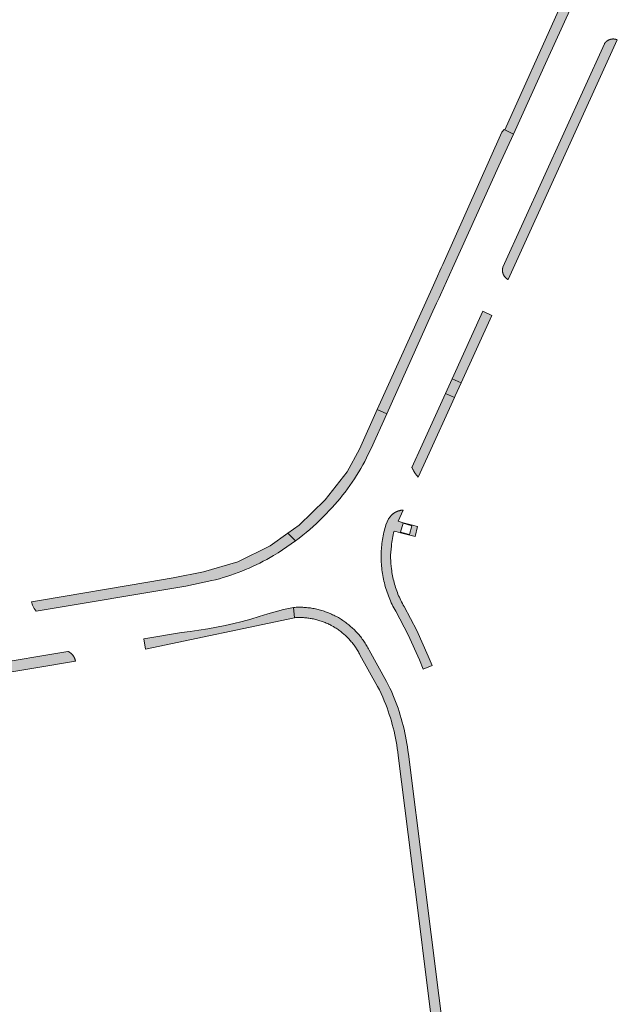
# Model space of a CAD drawing. Extents: x 97094 to 109644, y 463509 to 471969.
# Tile 76 of 256: x 101959 to 102075, y 467491 to 467683. Entities that reach past the tile are written whole.
import ezdxf

# ---------------------------------------------------------------- set-up
doc = ezdxf.new("R2010")
doc.units = 0
doc.layers.add('109 Onkruidbestrijding elementen', color=6, linetype='Continuous', lineweight=20, true_color=0xff00ff)

msp = doc.modelspace()

# ---------------------------------------------------------------- hatches: boundary and pattern name
at = {"layer": '109 Onkruidbestrijding elementen', "true_color": 0xff00ff}
for points in [[(102055.03, 467660.47), (102061.53, 467674.94), (102072.38, 467698.77), (102072.35, 467699.02), (102072.32, 467699.26), (102072.28, 467699.51), (102072.24, 467699.76), (102072.2, 467700), (102072.15, 467700.24), (102072.1, 467700.49), (102072.04, 467700.73), (102071.98, 467700.97), (102071.91, 467701.21), (102071.84, 467701.45), (102071.77, 467701.69), (102071.69, 467701.92), (102068.07, 467694.23), (102063.78, 467684.52), (102053.28, 467661.34), (102055.03, 467660.47)], [(102075.2, 467678.84), (102075.17, 467678.86), (102075.14, 467678.87), (102075.11, 467678.88), (102075.08, 467678.89), (102075.05, 467678.9), (102075.01, 467678.92), (102074.98, 467678.93), (102074.95, 467678.93), (102074.92, 467678.94), (102074.88, 467678.95), (102074.85, 467678.96), (102074.82, 467678.97), (102074.79, 467678.97), (102074.75, 467678.98), (102074.72, 467678.98), (102074.69, 467678.99), (102074.65, 467678.99), (102074.62, 467679), (102074.59, 467679), (102074.55, 467679), (102074.52, 467679.01), (102074.48, 467679.01), (102074.45, 467679.01), (102074.42, 467679.01), (102074.38, 467679.01), (102074.35, 467679.01), (102074.32, 467679.01), (102074.28, 467679.01), (102074.25, 467679), (102074.22, 467679), (102074.18, 467679), (102074.15, 467678.99), (102074.12, 467678.99), (102074.08, 467678.98), (102074.05, 467678.98), (102074.02, 467678.97), (102073.98, 467678.97), (102073.95, 467678.96), (102073.92, 467678.95), (102073.88, 467678.94), (102073.85, 467678.93), (102073.82, 467678.92), (102073.79, 467678.91), (102073.75, 467678.9), (102073.72, 467678.89), (102073.69, 467678.88), (102073.66, 467678.87), (102073.63, 467678.86), (102073.6, 467678.84), (102073.57, 467678.83), (102073.54, 467678.82), (102073.51, 467678.8), (102073.48, 467678.79), (102073.45, 467678.77), (102073.42, 467678.75), (102073.39, 467678.74), (102073.36, 467678.72), (102073.33, 467678.7), (102073.3, 467678.69), (102073.27, 467678.67), (102073.24, 467678.65), (102073.22, 467678.63), (102073.19, 467678.61), (102073.16, 467678.59), (102073.14, 467678.57), (102073.11, 467678.55), (102073.08, 467678.52), (102073.06, 467678.5), (102073.03, 467678.48), (102073.01, 467678.46), (102072.98, 467678.43), (102072.96, 467678.41), (102072.94, 467678.39), (102072.91, 467678.36), (102072.89, 467678.34), (102072.87, 467678.31), (102072.85, 467678.29), (102072.83, 467678.26), (102072.8, 467678.23), (102072.78, 467678.21), (102072.76, 467678.18), (102072.74, 467678.15), (102072.72, 467678.13), (102072.71, 467678.1), (102072.69, 467678.07), (102052.94, 467634.57), (102052.93, 467634.53), (102052.92, 467634.5), (102052.92, 467634.47), (102052.91, 467634.43), (102052.9, 467634.4), (102052.89, 467634.37), (102052.89, 467634.33), (102052.88, 467634.3), (102052.88, 467634.27), (102052.87, 467634.23), (102052.87, 467634.2), (102052.86, 467634.16), (102052.86, 467634.13), (102052.86, 467634.1), (102052.86, 467634.06), (102052.85, 467634.03), (102052.85, 467633.99), (102052.85, 467633.96), (102052.85, 467633.93), (102052.85, 467633.89), (102052.86, 467633.86), (102052.86, 467633.82), (102052.86, 467633.79), (102052.86, 467633.76), (102052.87, 467633.72), (102052.87, 467633.69), (102052.88, 467633.65), (102052.88, 467633.62), (102052.89, 467633.59), (102052.9, 467633.55), (102052.9, 467633.52), (102052.91, 467633.49), (102052.92, 467633.45), (102052.93, 467633.42), (102052.94, 467633.39), (102052.95, 467633.36), (102052.96, 467633.32), (102052.97, 467633.29), (102052.98, 467633.26), (102052.99, 467633.23), (102053, 467633.2), (102053.02, 467633.16), (102053.03, 467633.13), (102053.05, 467633.1), (102053.06, 467633.07), (102053.08, 467633.04), (102053.09, 467633.01), (102053.11, 467632.98), (102053.12, 467632.95), (102053.14, 467632.92), (102053.16, 467632.89), (102053.18, 467632.86), (102053.2, 467632.84), (102053.21, 467632.81), (102053.23, 467632.78), (102053.25, 467632.75), (102053.28, 467632.72), (102053.3, 467632.7), (102053.32, 467632.67), (102053.34, 467632.65), (102053.36, 467632.62), (102053.38, 467632.59), (102053.41, 467632.57), (102053.43, 467632.54), (102053.46, 467632.52), (102053.48, 467632.5), (102053.5, 467632.47), (102053.53, 467632.45), (102053.56, 467632.43), (102053.58, 467632.41), (102053.61, 467632.38), (102053.63, 467632.36), (102053.66, 467632.34), (102053.69, 467632.32), (102053.72, 467632.3), (102053.74, 467632.28), (102053.77, 467632.26), (102053.8, 467632.24), (102053.83, 467632.23), (102053.86, 467632.21), (102053.89, 467632.19), (102053.92, 467632.18), (102053.95, 467632.16), (102075.2, 467678.84)], [(102043.12, 467634.37), (102052.16, 467654.27), (102055.03, 467660.47), (102053.28, 467661.34), (102053.21, 467661.38), (102052.73, 467660.83), (102041.23, 467635.11), (102040.91, 467634.41), (102039.95, 467632.25), (102039.14, 467630.45), (102028.48, 467606.82), (102030.33, 467606.02), (102038.99, 467625.27), (102040.04, 467627.58), (102040.5, 467628.59), (102040.77, 467629.18), (102043.12, 467634.37)], [(102050.77, 467625.14), (102049.04, 467625.97), (102043.07, 467612.81), (102044.8, 467612.02), (102050.77, 467625.14)], [(102041.77, 467609.94), (102043.5, 467609.18), (102043.65, 467609.49), (102044.8, 467612.02), (102043.07, 467612.81), (102041.77, 467609.94)], [(102036.46, 467593.69), (102038.25, 467597.63), (102043.5, 467609.18), (102041.77, 467609.94), (102037.24, 467599.96), (102035.24, 467595.55), (102035.28, 467595.46), (102035.32, 467595.36), (102035.36, 467595.27), (102035.4, 467595.18), (102035.45, 467595.09), (102035.5, 467595), (102035.55, 467594.91), (102035.6, 467594.82), (102035.65, 467594.73), (102035.7, 467594.65), (102035.76, 467594.56), (102035.81, 467594.48), (102035.87, 467594.39), (102035.93, 467594.31), (102035.99, 467594.23), (102036.05, 467594.15), (102036.12, 467594.07), (102036.18, 467593.99), (102036.25, 467593.91), (102036.32, 467593.84), (102036.39, 467593.76), (102036.46, 467593.69)], [(102012.58, 467581.27), (102013.28, 467581.81), (102013.97, 467582.35), (102014.65, 467582.91), (102015.33, 467583.49), (102015.99, 467584.07), (102016.64, 467584.67), (102017.28, 467585.27), (102017.91, 467585.89), (102018.53, 467586.52), (102019.14, 467587.17), (102019.67, 467587.74), (102020.2, 467588.33), (102020.72, 467588.93), (102021.23, 467589.53), (102021.72, 467590.15), (102022.21, 467590.77), (102022.68, 467591.41), (102023.14, 467592.05), (102023.59, 467592.7), (102024.03, 467593.35), (102024.46, 467594.02), (102024.87, 467594.69), (102025.28, 467595.37), (102025.66, 467596.06), (102026.04, 467596.75), (102026.41, 467597.46), (102027.06, 467598.8), (102027.28, 467599.27), (102030.33, 467606.02), (102028.48, 467606.82), (102025.01, 467599.11), (102022.62, 467594.72), (102018.31, 467589.24), (102013.31, 467584.33), (102011.08, 467582.75), (102012.58, 467581.27)], [(101963.15, 467569.72), (101961.18, 467569.39), (101961.4, 467568.72), (101961.72, 467568.1), (101962.11, 467567.57), (101991.22, 467572.47), (101996.27, 467573.52), (101997.01, 467573.7), (101997.75, 467573.9), (101998.49, 467574.12), (101999.22, 467574.34), (101999.95, 467574.58), (102000.67, 467574.83), (102001.39, 467575.1), (102002.1, 467575.37), (102002.81, 467575.66), (102003.52, 467575.96), (102004.22, 467576.28), (102004.91, 467576.6), (102005.6, 467576.94), (102006.28, 467577.29), (102006.96, 467577.65), (102007.63, 467578.02), (102008.29, 467578.41), (102009.17, 467578.94), (102010.04, 467579.5), (102010.9, 467580.07), (102011.74, 467580.66), (102012.58, 467581.27), (102011.08, 467582.75), (102007.61, 467580.29), (102001.37, 467577.18), (101994.66, 467575.2), (101988.77, 467574.06), (101983.85, 467573.22), (101963.15, 467569.72)], [(101983.03, 467562.2), (101983.38, 467560.14), (102012.35, 467566.3), (102012.2, 467568.29), (102010.22, 467567.89), (102007.16, 467567.03), (102005.52, 467566.51), (102003.87, 467566.03), (102002.21, 467565.58), (102000.54, 467565.17), (101998.86, 467564.79), (101997.18, 467564.44), (101995.48, 467564.13), (101993.78, 467563.86), (101992.08, 467563.62), (101990.37, 467563.42), (101983.03, 467562.2)], [(102030.14, 467549.38), (102030.38, 467548.74), (102030.61, 467548.1), (102030.82, 467547.45), (102031.03, 467546.8), (102031.23, 467546.15), (102031.41, 467545.5), (102031.58, 467544.84), (102031.74, 467544.18), (102031.89, 467543.51), (102032.03, 467542.85), (102032.16, 467542.18), (102032.27, 467541.51), (102032.37, 467540.84), (102032.46, 467540.16), (102032.54, 467539.49), (102035.16, 467518.97), (102035.5, 467516.26), (102035.79, 467513.9), (102035.84, 467513.51), (102038.64, 467491.02), (102042.98, 467457.24), (102043.3, 467454.8), (102043.41, 467453.95), (102044.4, 467454.08), (102044.42, 467454.09), (102044.44, 467454.09), (102044.45, 467454.09), (102044.47, 467454.09), (102044.48, 467454.1), (102044.5, 467454.1), (102044.52, 467454.11), (102044.53, 467454.11), (102044.55, 467454.11), (102044.57, 467454.12), (102044.58, 467454.12), (102044.6, 467454.13), (102044.61, 467454.13), (102044.63, 467454.14), (102044.64, 467454.15), (102044.66, 467454.15), (102044.67, 467454.16), (102044.69, 467454.17), (102044.7, 467454.17), (102044.72, 467454.18), (102044.73, 467454.19), (102044.75, 467454.2), (102044.76, 467454.2), (102044.78, 467454.21), (102044.79, 467454.22), (102044.81, 467454.23), (102044.82, 467454.24), (102044.83, 467454.25), (102044.85, 467454.26), (102044.86, 467454.27), (102044.87, 467454.28), (102044.89, 467454.29), (102044.9, 467454.3), (102044.91, 467454.31), (102044.93, 467454.32), (102044.94, 467454.33), (102044.95, 467454.34), (102044.96, 467454.35), (102044.97, 467454.36), (102044.99, 467454.38), (102045, 467454.39), (102045.01, 467454.4), (102045.02, 467454.41), (102045.03, 467454.43), (102045.04, 467454.44), (102045.05, 467454.45), (102045.06, 467454.46), (102045.07, 467454.48), (102045.08, 467454.49), (102045.09, 467454.5), (102045.1, 467454.52), (102045.11, 467454.53), (102045.12, 467454.55), (102045.13, 467454.56), (102045.14, 467454.57), (102045.15, 467454.59), (102045.15, 467454.6), (102045.16, 467454.62), (102045.17, 467454.63), (102045.18, 467454.65), (102045.18, 467454.66), (102045.19, 467454.68), (102045.2, 467454.69), (102045.2, 467454.71), (102045.21, 467454.72), (102045.21, 467454.74), (102045.22, 467454.76), (102045.22, 467454.77), (102045.23, 467454.79), (102045.23, 467454.8), (102045.24, 467454.82), (102045.24, 467454.84), (102045.25, 467454.85), (102045.25, 467454.87), (102045.25, 467454.88), (102045.26, 467454.9), (102045.26, 467454.92), (102045.26, 467454.93), (102045.26, 467454.95), (102045.27, 467454.97), (102045.27, 467454.98), (102045.27, 467455), (102045.27, 467455.02), (102045.27, 467455.03), (102045.27, 467455.05), (102045.27, 467455.07), (102045.27, 467455.08), (102045.27, 467455.1), (102045.27, 467455.12), (102045.27, 467455.13), (102045.27, 467455.15), (102045.27, 467455.17), (102040.45, 467492.73), (102037.5, 467516.51), (102034.53, 467539.72), (102034.45, 467540.42), (102034.35, 467541.12), (102034.24, 467541.82), (102034.13, 467542.52), (102034, 467543.21), (102033.85, 467543.91), (102033.7, 467544.6), (102033.53, 467545.28), (102033.35, 467545.97), (102033.16, 467546.65), (102032.96, 467547.33), (102032.75, 467548), (102032.52, 467548.67), (102032.29, 467549.34), (102032.04, 467550), (102031.78, 467550.66), (102031.51, 467551.31), (102031.23, 467551.96), (102030.93, 467552.6), (102030.63, 467553.24), (102030.31, 467553.87), (102026.88, 467560), (102026.76, 467560.22), (102026.64, 467560.45), (102026.52, 467560.67), (102026.4, 467560.88), (102026.27, 467561.1), (102026.13, 467561.31), (102026, 467561.52), (102025.86, 467561.73), (102025.71, 467561.94), (102025.56, 467562.14), (102025.41, 467562.35), (102025.26, 467562.55), (102025.1, 467562.74), (102024.94, 467562.94), (102024.78, 467563.13), (102024.61, 467563.32), (102024.44, 467563.5), (102024.27, 467563.68), (102024.09, 467563.86), (102023.91, 467564.04), (102023.73, 467564.22), (102023.55, 467564.39), (102023.36, 467564.55), (102023.17, 467564.72), (102022.97, 467564.88), (102022.78, 467565.04), (102022.58, 467565.19), (102022.38, 467565.35), (102022.18, 467565.49), (102021.97, 467565.64), (102021.76, 467565.78), (102021.55, 467565.92), (102021.34, 467566.05), (102021.12, 467566.18), (102020.91, 467566.31), (102020.69, 467566.44), (102020.47, 467566.56), (102020.24, 467566.67), (102020.02, 467566.79), (102019.79, 467566.89), (102019.56, 467567), (102019.33, 467567.1), (102019.1, 467567.2), (102018.87, 467567.29), (102018.63, 467567.38), (102018.39, 467567.47), (102018.16, 467567.55), (102017.92, 467567.63), (102017.68, 467567.7), (102017.43, 467567.77), (102017.19, 467567.84), (102016.95, 467567.9), (102016.7, 467567.96), (102016.46, 467568.01), (102016.21, 467568.06), (102015.96, 467568.11), (102015.71, 467568.15), (102015.46, 467568.19), (102015.22, 467568.22), (102014.97, 467568.25), (102014.71, 467568.27), (102014.46, 467568.29), (102014.21, 467568.31), (102013.96, 467568.32), (102013.71, 467568.33), (102013.46, 467568.34), (102013.21, 467568.34), (102012.95, 467568.33), (102012.7, 467568.32), (102012.45, 467568.31), (102012.2, 467568.29), (102012.35, 467566.3), (102012.57, 467566.31), (102012.79, 467566.32), (102013.01, 467566.33), (102013.23, 467566.34), (102013.44, 467566.34), (102013.66, 467566.33), (102013.88, 467566.32), (102014.1, 467566.31), (102014.32, 467566.3), (102014.54, 467566.28), (102014.76, 467566.26), (102014.97, 467566.23), (102015.19, 467566.2), (102015.41, 467566.17), (102015.62, 467566.14), (102015.84, 467566.1), (102016.06, 467566.05), (102016.27, 467566.01), (102016.48, 467565.95), (102016.69, 467565.9), (102016.91, 467565.84), (102017.12, 467565.78), (102017.33, 467565.72), (102017.53, 467565.65), (102017.74, 467565.58), (102017.95, 467565.5), (102018.15, 467565.42), (102018.36, 467565.34), (102018.56, 467565.26), (102018.76, 467565.17), (102018.96, 467565.08), (102019.15, 467564.98), (102019.35, 467564.88), (102019.54, 467564.78), (102019.74, 467564.68), (102019.93, 467564.57), (102020.12, 467564.46), (102020.3, 467564.34), (102020.49, 467564.23), (102020.67, 467564.1), (102020.85, 467563.98), (102021.03, 467563.85), (102021.21, 467563.73), (102021.38, 467563.59), (102021.55, 467563.46), (102021.72, 467563.32), (102021.89, 467563.18), (102022.06, 467563.03), (102022.22, 467562.89), (102022.38, 467562.74), (102022.54, 467562.59), (102022.69, 467562.43), (102022.85, 467562.28), (102023, 467562.12), (102023.15, 467561.95), (102023.29, 467561.79), (102023.43, 467561.62), (102023.57, 467561.45), (102023.71, 467561.28), (102023.84, 467561.11), (102023.97, 467560.93), (102024.1, 467560.75), (102024.23, 467560.57), (102024.35, 467560.39), (102024.47, 467560.21), (102024.58, 467560.02), (102024.69, 467559.83), (102024.8, 467559.64), (102024.91, 467559.45), (102025.01, 467559.26), (102025.11, 467559.06), (102028.55, 467552.93), (102028.89, 467552.23), (102029.23, 467551.53), (102029.54, 467550.82), (102029.85, 467550.1), (102030.14, 467549.38)], [(101896.13, 467547.74), (101895.99, 467547.71), (101895.84, 467547.67), (101895.7, 467547.62), (101895.55, 467547.58), (101895.41, 467547.53), (101895.27, 467547.48), (101895.13, 467547.43), (101894.99, 467547.38), (101894.85, 467547.32), (101894.71, 467547.26), (101894.57, 467547.2), (101894.44, 467547.13), (101894.3, 467547.07), (101894.17, 467547), (101894.04, 467546.93), (101893.91, 467546.85), (101893.78, 467546.78), (101893.65, 467546.7), (101893.52, 467546.62), (101893.39, 467546.54), (101893.27, 467546.46), (101893.15, 467546.37), (101893.03, 467546.28), (101892.91, 467546.19), (101892.79, 467546.1), (101892.67, 467546), (101892.56, 467545.91), (101892.44, 467545.81), (101892.33, 467545.71), (101892.22, 467545.61), (101892.11, 467545.5), (101892.01, 467545.4), (101891.9, 467545.29), (101891.8, 467545.18), (101891.7, 467545.07), (101891.35, 467544.64), (101909.77, 467547.74), (101953.08, 467555.04), (101969.73, 467557.84), (101969.72, 467557.88), (101969.71, 467557.92), (101969.7, 467557.96), (101969.69, 467558), (101969.68, 467558.04), (101969.67, 467558.09), (101969.66, 467558.13), (101969.65, 467558.17), (101969.64, 467558.21), (101969.63, 467558.25), (101969.61, 467558.28), (101969.6, 467558.32), (101969.58, 467558.36), (101969.57, 467558.4), (101969.55, 467558.44), (101969.54, 467558.48), (101969.52, 467558.52), (101969.5, 467558.55), (101969.48, 467558.59), (101969.46, 467558.63), (101969.44, 467558.67), (101969.42, 467558.7), (101969.4, 467558.74), (101969.38, 467558.77), (101969.36, 467558.81), (101969.33, 467558.84), (101969.31, 467558.88), (101969.29, 467558.91), (101969.26, 467558.95), (101969.24, 467558.98), (101969.21, 467559.01), (101969.18, 467559.04), (101969.16, 467559.08), (101969.13, 467559.11), (101969.1, 467559.14), (101969.07, 467559.17), (101969.05, 467559.2), (101969.02, 467559.23), (101968.99, 467559.26), (101968.96, 467559.29), (101968.93, 467559.32), (101968.89, 467559.34), (101968.86, 467559.37), (101968.83, 467559.4), (101968.8, 467559.42), (101968.76, 467559.45), (101968.73, 467559.47), (101968.7, 467559.5), (101968.66, 467559.52), (101968.63, 467559.54), (101968.59, 467559.57), (101968.56, 467559.59), (101968.52, 467559.61), (101968.48, 467559.63), (101968.45, 467559.65), (101968.41, 467559.67), (101968.37, 467559.69), (101968.34, 467559.71), (101968.3, 467559.73), (101968.26, 467559.74), (101952.66, 467557.15), (101896.13, 467547.74)]]:
    msp.add_hatch(color=6, dxfattribs=at).paths.add_polyline_path(points)
h = msp.add_hatch(color=6, dxfattribs=at)
h.paths.add_polyline_path([(102038.4, 467558.83), (102036.16, 467563.78), (102033.7, 467568.47), (102033.53, 467568.77), (102033.37, 467569.07), (102033.21, 467569.36), (102033.06, 467569.67), (102032.92, 467569.97), (102032.78, 467570.28), (102032.64, 467570.59), (102032.51, 467570.9), (102032.39, 467571.22), (102032.27, 467571.53), (102032.16, 467571.85), (102032.05, 467572.17), (102031.95, 467572.49), (102031.85, 467572.82), (102031.76, 467573.14), (102031.68, 467573.47), (102031.6, 467573.8), (102031.53, 467574.13), (102031.46, 467574.46), (102031.4, 467574.79), (102031.34, 467575.12), (102031.29, 467575.46), (102031.25, 467575.79), (102031.15, 467576.86), (102031.06, 467578.51), (102031.22, 467580.26), (102031.26, 467580.63), (102031.31, 467581), (102031.37, 467581.36), (102031.43, 467581.73), (102031.51, 467582.09), (102031.58, 467582.45), (102031.67, 467582.81), (102031.76, 467583.17), (102032.08, 467583.09), (102033.01, 467582.85), (102034.84, 467582.39), (102035.84, 467582.14), (102036.33, 467584.09), (102035.33, 467584.34), (102033.5, 467584.8), (102032.55, 467585.09), (102033.53, 467587.26), (102033.47, 467587.25), (102033.42, 467587.25), (102033.36, 467587.24), (102033.3, 467587.24), (102033.24, 467587.23), (102033.19, 467587.22), (102033.13, 467587.22), (102033.07, 467587.21), (102033.02, 467587.2), (102032.96, 467587.18), (102032.9, 467587.17), (102032.85, 467587.16), (102032.79, 467587.14), (102032.74, 467587.13), (102032.68, 467587.11), (102032.63, 467587.1), (102032.57, 467587.08), (102032.52, 467587.06), (102032.46, 467587.04), (102032.41, 467587.02), (102032.36, 467587), (102032.3, 467586.97), (102032.25, 467586.95), (102032.2, 467586.93), (102032.15, 467586.9), (102032.09, 467586.87), (102032.04, 467586.85), (102031.99, 467586.82), (102031.94, 467586.79), (102031.89, 467586.76), (102031.84, 467586.73), (102031.8, 467586.7), (102031.75, 467586.67), (102031.7, 467586.64), (102031.65, 467586.6), (102031.61, 467586.57), (102031.56, 467586.53), (102031.52, 467586.5), (102031.47, 467586.46), (102031.43, 467586.42), (102031.38, 467586.39), (102031.34, 467586.35), (102031.3, 467586.31), (102031.26, 467586.27), (102031.22, 467586.23), (102031.18, 467586.18), (102031.14, 467586.14), (102031.1, 467586.1), (102031.06, 467586.06), (102031.03, 467586.01), (102030.99, 467585.97), (102030.95, 467585.92), (102030.92, 467585.88), (102030.89, 467585.83), (102030.85, 467585.78), (102030.82, 467585.73), (102030.79, 467585.69), (102030.76, 467585.64), (102030.73, 467585.59), (102030.7, 467585.54), (102030.17, 467584.38), (102030.07, 467584.03), (102029.97, 467583.67), (102029.88, 467583.32), (102029.79, 467582.96), (102029.71, 467582.6), (102029.64, 467582.24), (102029.57, 467581.87), (102029.51, 467581.51), (102029.45, 467581.14), (102029.4, 467580.78), (102029.36, 467580.41), (102029.33, 467580.05), (102029.3, 467579.68), (102029.27, 467579.31), (102029.26, 467578.94), (102029.25, 467578.57), (102029.24, 467578.2), (102029.25, 467577.84), (102029.25, 467577.47), (102029.27, 467577.1), (102029.29, 467576.73), (102029.32, 467576.36), (102029.35, 467575.99), (102029.4, 467575.62), (102029.44, 467575.25), (102029.5, 467574.89), (102029.56, 467574.52), (102029.62, 467574.15), (102029.7, 467573.79), (102029.78, 467573.43), (102029.86, 467573.07), (102029.95, 467572.71), (102030.05, 467572.35), (102030.16, 467572), (102030.27, 467571.64), (102030.39, 467571.29), (102030.51, 467570.94), (102030.64, 467570.59), (102030.77, 467570.25), (102030.91, 467569.9), (102031.06, 467569.56), (102031.21, 467569.22), (102031.37, 467568.89), (102031.54, 467568.56), (102031.71, 467568.23), (102031.88, 467567.9), (102032.07, 467567.58), (102034.49, 467562.96), (102036.7, 467558.08), (102037.44, 467556.29), (102039.17, 467556.98), (102038.4, 467558.83)])
h.paths.add_polyline_path([(102034.74, 467582.49), (102033.03, 467582.97), (102033.51, 467584.68), (102035.22, 467584.2), (102034.74, 467582.49)])

# ---------------------------------------------------------------- linework, layer by layer
at = {"layer": '109 Onkruidbestrijding elementen', "color": 3, "true_color": 0x00ff00}
for points in [[(102055.03, 467660.47), (102061.53, 467674.94), (102072.38, 467698.77), (102072.35, 467699.02), (102072.32, 467699.26), (102072.28, 467699.51), (102072.24, 467699.76), (102072.2, 467700), (102072.15, 467700.24), (102072.1, 467700.49), (102072.04, 467700.73), (102071.98, 467700.97), (102071.91, 467701.21), (102071.84, 467701.45), (102071.77, 467701.69), (102071.69, 467701.92), (102068.07, 467694.23), (102063.78, 467684.52), (102053.28, 467661.34), (102055.03, 467660.47)], [(102075.2, 467678.84), (102075.17, 467678.86), (102075.14, 467678.87), (102075.11, 467678.88), (102075.08, 467678.89), (102075.05, 467678.9), (102075.01, 467678.92), (102074.98, 467678.93), (102074.95, 467678.93), (102074.92, 467678.94), (102074.88, 467678.95), (102074.85, 467678.96), (102074.82, 467678.97), (102074.79, 467678.97), (102074.75, 467678.98), (102074.72, 467678.98), (102074.69, 467678.99), (102074.65, 467678.99), (102074.62, 467679), (102074.59, 467679), (102074.55, 467679), (102074.52, 467679.01), (102074.48, 467679.01), (102074.45, 467679.01), (102074.42, 467679.01), (102074.38, 467679.01), (102074.35, 467679.01), (102074.32, 467679.01), (102074.28, 467679.01), (102074.25, 467679), (102074.22, 467679), (102074.18, 467679), (102074.15, 467678.99), (102074.12, 467678.99), (102074.08, 467678.98), (102074.05, 467678.98), (102074.02, 467678.97), (102073.98, 467678.97), (102073.95, 467678.96), (102073.92, 467678.95), (102073.88, 467678.94), (102073.85, 467678.93), (102073.82, 467678.92), (102073.79, 467678.91), (102073.75, 467678.9), (102073.72, 467678.89), (102073.69, 467678.88), (102073.66, 467678.87), (102073.63, 467678.86), (102073.6, 467678.84), (102073.57, 467678.83), (102073.54, 467678.82), (102073.51, 467678.8), (102073.48, 467678.79), (102073.45, 467678.77), (102073.42, 467678.75), (102073.39, 467678.74), (102073.36, 467678.72), (102073.33, 467678.7), (102073.3, 467678.69), (102073.27, 467678.67), (102073.24, 467678.65), (102073.22, 467678.63), (102073.19, 467678.61), (102073.16, 467678.59), (102073.14, 467678.57), (102073.11, 467678.55), (102073.08, 467678.52), (102073.06, 467678.5), (102073.03, 467678.48), (102073.01, 467678.46), (102072.98, 467678.43), (102072.96, 467678.41), (102072.94, 467678.39), (102072.91, 467678.36), (102072.89, 467678.34), (102072.87, 467678.31), (102072.85, 467678.29), (102072.83, 467678.26), (102072.8, 467678.23), (102072.78, 467678.21), (102072.76, 467678.18), (102072.74, 467678.15), (102072.72, 467678.13), (102072.71, 467678.1), (102072.69, 467678.07), (102052.94, 467634.57), (102052.93, 467634.53), (102052.92, 467634.5), (102052.92, 467634.47), (102052.91, 467634.43), (102052.9, 467634.4), (102052.89, 467634.37), (102052.89, 467634.33), (102052.88, 467634.3), (102052.88, 467634.27), (102052.87, 467634.23), (102052.87, 467634.2), (102052.86, 467634.16), (102052.86, 467634.13), (102052.86, 467634.1), (102052.86, 467634.06), (102052.85, 467634.03), (102052.85, 467633.99), (102052.85, 467633.96), (102052.85, 467633.93), (102052.85, 467633.89), (102052.86, 467633.86), (102052.86, 467633.82), (102052.86, 467633.79), (102052.86, 467633.76), (102052.87, 467633.72), (102052.87, 467633.69), (102052.88, 467633.65), (102052.88, 467633.62), (102052.89, 467633.59), (102052.9, 467633.55), (102052.9, 467633.52), (102052.91, 467633.49), (102052.92, 467633.45), (102052.93, 467633.42), (102052.94, 467633.39), (102052.95, 467633.36), (102052.96, 467633.32), (102052.97, 467633.29), (102052.98, 467633.26), (102052.99, 467633.23), (102053, 467633.2), (102053.02, 467633.16), (102053.03, 467633.13), (102053.05, 467633.1), (102053.06, 467633.07), (102053.08, 467633.04), (102053.09, 467633.01), (102053.11, 467632.98), (102053.12, 467632.95), (102053.14, 467632.92), (102053.16, 467632.89), (102053.18, 467632.86), (102053.2, 467632.84), (102053.21, 467632.81), (102053.23, 467632.78), (102053.25, 467632.75), (102053.28, 467632.72), (102053.3, 467632.7), (102053.32, 467632.67), (102053.34, 467632.65), (102053.36, 467632.62), (102053.38, 467632.59), (102053.41, 467632.57), (102053.43, 467632.54), (102053.46, 467632.52), (102053.48, 467632.5), (102053.5, 467632.47), (102053.53, 467632.45), (102053.56, 467632.43), (102053.58, 467632.41), (102053.61, 467632.38), (102053.63, 467632.36), (102053.66, 467632.34), (102053.69, 467632.32), (102053.72, 467632.3), (102053.74, 467632.28), (102053.77, 467632.26), (102053.8, 467632.24), (102053.83, 467632.23), (102053.86, 467632.21), (102053.89, 467632.19), (102053.92, 467632.18), (102053.95, 467632.16), (102075.2, 467678.84)], [(102043.12, 467634.37), (102052.16, 467654.27), (102055.03, 467660.47), (102053.28, 467661.34), (102053.21, 467661.38), (102052.73, 467660.83), (102041.23, 467635.11), (102040.91, 467634.41), (102039.95, 467632.25), (102039.14, 467630.45), (102028.48, 467606.82), (102030.33, 467606.02), (102038.99, 467625.27), (102040.04, 467627.58), (102040.5, 467628.59), (102040.77, 467629.18), (102043.12, 467634.37)], [(102050.77, 467625.14), (102049.04, 467625.97), (102043.07, 467612.81), (102044.8, 467612.02), (102050.77, 467625.14)], [(102041.77, 467609.94), (102043.5, 467609.18), (102043.65, 467609.49), (102044.8, 467612.02), (102043.07, 467612.81), (102041.77, 467609.94)], [(102036.46, 467593.69), (102038.25, 467597.63), (102043.5, 467609.18), (102041.77, 467609.94), (102037.24, 467599.96), (102035.24, 467595.55), (102035.28, 467595.46), (102035.32, 467595.36), (102035.36, 467595.27), (102035.4, 467595.18), (102035.45, 467595.09), (102035.5, 467595), (102035.55, 467594.91), (102035.6, 467594.82), (102035.65, 467594.73), (102035.7, 467594.65), (102035.76, 467594.56), (102035.81, 467594.48), (102035.87, 467594.39), (102035.93, 467594.31), (102035.99, 467594.23), (102036.05, 467594.15), (102036.12, 467594.07), (102036.18, 467593.99), (102036.25, 467593.91), (102036.32, 467593.84), (102036.39, 467593.76), (102036.46, 467593.69)], [(102012.58, 467581.27), (102013.28, 467581.81), (102013.97, 467582.35), (102014.65, 467582.91), (102015.33, 467583.49), (102015.99, 467584.07), (102016.64, 467584.67), (102017.28, 467585.27), (102017.91, 467585.89), (102018.53, 467586.52), (102019.14, 467587.17), (102019.67, 467587.74), (102020.2, 467588.33), (102020.72, 467588.93), (102021.23, 467589.53), (102021.72, 467590.15), (102022.21, 467590.77), (102022.68, 467591.41), (102023.14, 467592.05), (102023.59, 467592.7), (102024.03, 467593.35), (102024.46, 467594.02), (102024.87, 467594.69), (102025.28, 467595.37), (102025.66, 467596.06), (102026.04, 467596.75), (102026.41, 467597.46), (102027.06, 467598.8), (102027.28, 467599.27), (102030.33, 467606.02), (102028.48, 467606.82), (102025.01, 467599.11), (102022.62, 467594.72), (102018.31, 467589.24), (102013.31, 467584.33), (102011.08, 467582.75), (102012.58, 467581.27)], [(102038.4, 467558.83), (102036.16, 467563.78), (102033.7, 467568.47), (102033.53, 467568.77), (102033.37, 467569.07), (102033.21, 467569.36), (102033.06, 467569.67), (102032.92, 467569.97), (102032.78, 467570.28), (102032.64, 467570.59), (102032.51, 467570.9), (102032.39, 467571.22), (102032.27, 467571.53), (102032.16, 467571.85), (102032.05, 467572.17), (102031.95, 467572.49), (102031.85, 467572.82), (102031.76, 467573.14), (102031.68, 467573.47), (102031.6, 467573.8), (102031.53, 467574.13), (102031.46, 467574.46), (102031.4, 467574.79), (102031.34, 467575.12), (102031.29, 467575.46), (102031.25, 467575.79), (102031.15, 467576.86), (102031.06, 467578.51), (102031.22, 467580.26), (102031.26, 467580.63), (102031.31, 467581), (102031.37, 467581.36), (102031.43, 467581.73), (102031.51, 467582.09), (102031.58, 467582.45), (102031.67, 467582.81), (102031.76, 467583.17), (102032.08, 467583.09), (102033.01, 467582.85), (102034.84, 467582.39), (102035.84, 467582.14), (102036.33, 467584.09), (102035.33, 467584.34), (102033.5, 467584.8), (102032.55, 467585.09), (102033.53, 467587.26), (102033.47, 467587.25), (102033.42, 467587.25), (102033.36, 467587.24), (102033.3, 467587.24), (102033.24, 467587.23), (102033.19, 467587.22), (102033.13, 467587.22), (102033.07, 467587.21), (102033.02, 467587.2), (102032.96, 467587.18), (102032.9, 467587.17), (102032.85, 467587.16), (102032.79, 467587.14), (102032.74, 467587.13), (102032.68, 467587.11), (102032.63, 467587.1), (102032.57, 467587.08), (102032.52, 467587.06), (102032.46, 467587.04), (102032.41, 467587.02), (102032.36, 467587), (102032.3, 467586.97), (102032.25, 467586.95), (102032.2, 467586.93), (102032.15, 467586.9), (102032.09, 467586.87), (102032.04, 467586.85), (102031.99, 467586.82), (102031.94, 467586.79), (102031.89, 467586.76), (102031.84, 467586.73), (102031.8, 467586.7), (102031.75, 467586.67), (102031.7, 467586.64), (102031.65, 467586.6), (102031.61, 467586.57), (102031.56, 467586.53), (102031.52, 467586.5), (102031.47, 467586.46), (102031.43, 467586.42), (102031.38, 467586.39), (102031.34, 467586.35), (102031.3, 467586.31), (102031.26, 467586.27), (102031.22, 467586.23), (102031.18, 467586.18), (102031.14, 467586.14), (102031.1, 467586.1), (102031.06, 467586.06), (102031.03, 467586.01), (102030.99, 467585.97), (102030.95, 467585.92), (102030.92, 467585.88), (102030.89, 467585.83), (102030.85, 467585.78), (102030.82, 467585.73), (102030.79, 467585.69), (102030.76, 467585.64), (102030.73, 467585.59), (102030.7, 467585.54), (102030.17, 467584.38), (102030.07, 467584.03), (102029.97, 467583.67), (102029.88, 467583.32), (102029.79, 467582.96), (102029.71, 467582.6), (102029.64, 467582.24), (102029.57, 467581.87), (102029.51, 467581.51), (102029.45, 467581.14), (102029.4, 467580.78), (102029.36, 467580.41), (102029.33, 467580.05), (102029.3, 467579.68), (102029.27, 467579.31), (102029.26, 467578.94), (102029.25, 467578.57), (102029.24, 467578.2), (102029.25, 467577.84), (102029.25, 467577.47), (102029.27, 467577.1), (102029.29, 467576.73), (102029.32, 467576.36), (102029.35, 467575.99), (102029.4, 467575.62), (102029.44, 467575.25), (102029.5, 467574.89), (102029.56, 467574.52), (102029.62, 467574.15), (102029.7, 467573.79), (102029.78, 467573.43), (102029.86, 467573.07), (102029.95, 467572.71), (102030.05, 467572.35), (102030.16, 467572), (102030.27, 467571.64), (102030.39, 467571.29), (102030.51, 467570.94), (102030.64, 467570.59), (102030.77, 467570.25), (102030.91, 467569.9), (102031.06, 467569.56), (102031.21, 467569.22), (102031.37, 467568.89), (102031.54, 467568.56), (102031.71, 467568.23), (102031.88, 467567.9), (102032.07, 467567.58), (102034.49, 467562.96), (102036.7, 467558.08), (102037.44, 467556.29), (102039.17, 467556.98), (102038.4, 467558.83)], [(102034.74, 467582.49), (102033.03, 467582.97), (102033.51, 467584.68), (102035.22, 467584.2), (102034.74, 467582.49)], [(101963.15, 467569.72), (101961.18, 467569.39), (101961.4, 467568.72), (101961.72, 467568.1), (101962.11, 467567.57), (101991.22, 467572.47), (101996.27, 467573.52), (101997.01, 467573.7), (101997.75, 467573.9), (101998.49, 467574.12), (101999.22, 467574.34), (101999.95, 467574.58), (102000.67, 467574.83), (102001.39, 467575.1), (102002.1, 467575.37), (102002.81, 467575.66), (102003.52, 467575.96), (102004.22, 467576.28), (102004.91, 467576.6), (102005.6, 467576.94), (102006.28, 467577.29), (102006.96, 467577.65), (102007.63, 467578.02), (102008.29, 467578.41), (102009.17, 467578.94), (102010.04, 467579.5), (102010.9, 467580.07), (102011.74, 467580.66), (102012.58, 467581.27), (102011.08, 467582.75), (102007.61, 467580.29), (102001.37, 467577.18), (101994.66, 467575.2), (101988.77, 467574.06), (101983.85, 467573.22), (101963.15, 467569.72)], [(101983.03, 467562.2), (101983.38, 467560.14), (102012.35, 467566.3), (102012.2, 467568.29), (102010.22, 467567.89), (102007.16, 467567.03), (102005.52, 467566.51), (102003.87, 467566.03), (102002.21, 467565.58), (102000.54, 467565.17), (101998.86, 467564.79), (101997.18, 467564.44), (101995.48, 467564.13), (101993.78, 467563.86), (101992.08, 467563.62), (101990.37, 467563.42), (101983.03, 467562.2)]]:
    msp.add_lwpolyline(points, close=True, dxfattribs=at)
for points in [[(102045.27, 467455.17), (102040.45, 467492.73), (102037.5, 467516.51), (102034.53, 467539.72), (102034.45, 467540.42), (102034.35, 467541.12), (102034.24, 467541.82), (102034.13, 467542.52), (102034, 467543.21), (102033.85, 467543.91), (102033.7, 467544.6), (102033.53, 467545.28), (102033.35, 467545.97), (102033.16, 467546.65), (102032.96, 467547.33), (102032.75, 467548), (102032.52, 467548.67), (102032.29, 467549.34), (102032.04, 467550), (102031.78, 467550.66), (102031.51, 467551.31), (102031.23, 467551.96), (102030.93, 467552.6), (102030.63, 467553.24), (102030.31, 467553.87), (102026.88, 467560), (102026.76, 467560.22), (102026.64, 467560.45), (102026.52, 467560.67), (102026.4, 467560.88), (102026.27, 467561.1), (102026.13, 467561.31), (102026, 467561.52), (102025.86, 467561.73), (102025.71, 467561.94), (102025.56, 467562.14), (102025.41, 467562.35), (102025.26, 467562.55), (102025.1, 467562.74), (102024.94, 467562.94), (102024.78, 467563.13), (102024.61, 467563.32), (102024.44, 467563.5), (102024.27, 467563.68), (102024.09, 467563.86), (102023.91, 467564.04), (102023.73, 467564.22), (102023.55, 467564.39), (102023.36, 467564.55), (102023.17, 467564.72), (102022.97, 467564.88), (102022.78, 467565.04), (102022.58, 467565.19), (102022.38, 467565.35), (102022.18, 467565.49), (102021.97, 467565.64), (102021.76, 467565.78), (102021.55, 467565.92), (102021.34, 467566.05), (102021.12, 467566.18), (102020.91, 467566.31), (102020.69, 467566.44), (102020.47, 467566.56), (102020.24, 467566.67), (102020.02, 467566.79), (102019.79, 467566.89), (102019.56, 467567), (102019.33, 467567.1), (102019.1, 467567.2), (102018.87, 467567.29), (102018.63, 467567.38), (102018.39, 467567.47), (102018.16, 467567.55), (102017.92, 467567.63), (102017.68, 467567.7), (102017.43, 467567.77), (102017.19, 467567.84), (102016.95, 467567.9), (102016.7, 467567.96), (102016.46, 467568.01), (102016.21, 467568.06), (102015.96, 467568.11), (102015.71, 467568.15), (102015.46, 467568.19), (102015.22, 467568.22), (102014.97, 467568.25), (102014.71, 467568.27), (102014.46, 467568.29), (102014.21, 467568.31), (102013.96, 467568.32), (102013.71, 467568.33), (102013.46, 467568.34), (102013.21, 467568.34), (102012.95, 467568.33), (102012.7, 467568.32), (102012.45, 467568.31), (102012.2, 467568.29), (102012.35, 467566.3), (102012.57, 467566.31), (102012.79, 467566.32), (102013.01, 467566.33), (102013.23, 467566.34), (102013.44, 467566.34), (102013.66, 467566.33), (102013.88, 467566.32), (102014.1, 467566.31), (102014.32, 467566.3), (102014.54, 467566.28), (102014.76, 467566.26), (102014.97, 467566.23), (102015.19, 467566.2), (102015.41, 467566.17), (102015.62, 467566.14), (102015.84, 467566.1), (102016.06, 467566.05), (102016.27, 467566.01), (102016.48, 467565.95), (102016.69, 467565.9), (102016.91, 467565.84), (102017.12, 467565.78), (102017.33, 467565.72), (102017.53, 467565.65), (102017.74, 467565.58), (102017.95, 467565.5), (102018.15, 467565.42), (102018.36, 467565.34), (102018.56, 467565.26), (102018.76, 467565.17), (102018.96, 467565.08), (102019.15, 467564.98), (102019.35, 467564.88), (102019.54, 467564.78), (102019.74, 467564.68), (102019.93, 467564.57), (102020.12, 467564.46), (102020.3, 467564.34), (102020.49, 467564.23), (102020.67, 467564.1), (102020.85, 467563.98), (102021.03, 467563.85), (102021.21, 467563.73), (102021.38, 467563.59), (102021.55, 467563.46), (102021.72, 467563.32), (102021.89, 467563.18), (102022.06, 467563.03), (102022.22, 467562.89), (102022.38, 467562.74), (102022.54, 467562.59), (102022.69, 467562.43), (102022.85, 467562.28), (102023, 467562.12), (102023.15, 467561.95), (102023.29, 467561.79), (102023.43, 467561.62), (102023.57, 467561.45), (102023.71, 467561.28), (102023.84, 467561.11), (102023.97, 467560.93), (102024.1, 467560.75), (102024.23, 467560.57), (102024.35, 467560.39), (102024.47, 467560.21), (102024.58, 467560.02), (102024.69, 467559.83), (102024.8, 467559.64), (102024.91, 467559.45), (102025.01, 467559.26), (102025.11, 467559.06), (102028.55, 467552.93), (102028.89, 467552.23), (102029.23, 467551.53), (102029.54, 467550.82), (102029.85, 467550.1), (102030.14, 467549.38), (102030.14, 467549.38), (102030.38, 467548.74), (102030.61, 467548.1), (102030.82, 467547.45), (102031.03, 467546.8), (102031.23, 467546.15), (102031.41, 467545.5), (102031.58, 467544.84), (102031.74, 467544.18), (102031.89, 467543.51), (102032.03, 467542.85), (102032.16, 467542.18), (102032.27, 467541.51), (102032.37, 467540.84), (102032.46, 467540.16), (102032.54, 467539.49), (102035.16, 467518.97), (102035.5, 467516.26), (102035.79, 467513.9), (102035.84, 467513.51), (102038.64, 467491.02), (102042.98, 467457.24)], [(101953.08, 467555.04), (101969.73, 467557.84), (101969.72, 467557.88), (101969.71, 467557.92), (101969.7, 467557.96), (101969.69, 467558), (101969.68, 467558.04), (101969.67, 467558.09), (101969.66, 467558.13), (101969.65, 467558.17), (101969.64, 467558.21), (101969.63, 467558.25), (101969.61, 467558.28), (101969.6, 467558.32), (101969.58, 467558.36), (101969.57, 467558.4), (101969.55, 467558.44), (101969.54, 467558.48), (101969.52, 467558.52), (101969.5, 467558.55), (101969.48, 467558.59), (101969.46, 467558.63), (101969.44, 467558.67), (101969.42, 467558.7), (101969.4, 467558.74), (101969.38, 467558.77), (101969.36, 467558.81), (101969.33, 467558.84), (101969.31, 467558.88), (101969.29, 467558.91), (101969.26, 467558.95), (101969.24, 467558.98), (101969.21, 467559.01), (101969.18, 467559.04), (101969.16, 467559.08), (101969.13, 467559.11), (101969.1, 467559.14), (101969.07, 467559.17), (101969.05, 467559.2), (101969.02, 467559.23), (101968.99, 467559.26), (101968.96, 467559.29), (101968.93, 467559.32), (101968.89, 467559.34), (101968.86, 467559.37), (101968.83, 467559.4), (101968.8, 467559.42), (101968.76, 467559.45), (101968.73, 467559.47), (101968.7, 467559.5), (101968.66, 467559.52), (101968.63, 467559.54), (101968.59, 467559.57), (101968.56, 467559.59), (101968.52, 467559.61), (101968.48, 467559.63), (101968.45, 467559.65), (101968.41, 467559.67), (101968.37, 467559.69), (101968.34, 467559.71), (101968.3, 467559.73), (101968.26, 467559.74), (101952.66, 467557.15)]]:
    msp.add_lwpolyline(points, dxfattribs=at)

doc.saveas('drawing.dxf')
